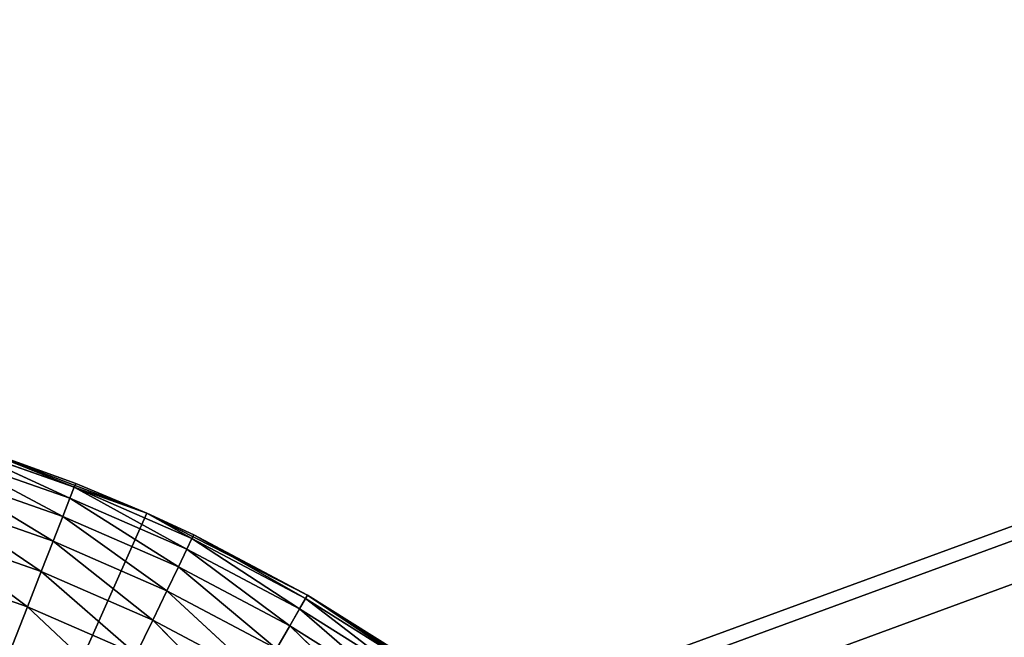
# Model space of a CAD drawing. Header units: centimetres. Extents: x 0.2 to 26.4, y 0 to 13.
# Tile 159 of 256: x 8.991 to 9.363, y 7.087 to 7.32. Entities that reach past the tile are written whole.
import ezdxf

# ---------------------------------------------------------------- set-up
doc = ezdxf.new("R2010")
doc.units = ezdxf.units.CM
doc.header["$LTSCALE"] = 2.54
doc.layers.get('0').update_dxf_attribs({"color": 13})

# ---------------------------------------------------------------- blocks, each defined once
blk = doc.blocks.new('Pojemnik na r_czniki papierowe CRESTO monta_ na_cienny.STL')
at = {"color": 0}
for p, q in [((8.65534, 6.86921, 17.55), (24.97505, 12.84032, 17.55)), ((8.65534, 6.86921, 17.55), (24.97505, 12.84032, 17.55)), ((8.71427, 6.885, 17.55), (24.97505, 12.84032, 17.55)), ((8.71427, 6.885, 17.55), (24.97505, 12.84032, 17.55)), ((24.97505, 12.84032, 17.55), (8.77505, 6.89032, 17.55)), ((24.97505, 12.84032, 17.55), (8.77505, 6.89032, 17.55)), ((8.96619, 7.15999, 17.96736), (9.01196, 7.14397, 17.96736)), ((8.96619, 7.15999, 17.96736), (9.01196, 7.14397, 17.96736)), ((8.96619, 7.15999, 17.96736), (9.01031, 7.13977, 17.9842)), ((8.96619, 7.15999, 17.96736), (9.01031, 7.13977, 17.9842)), ((8.96486, 7.15568, 17.9842), (9.01031, 7.13977, 17.9842)), ((8.96486, 7.15568, 17.9842), (9.01031, 7.13977, 17.9842)), ((8.96486, 7.15568, 17.9842), (9.00762, 7.13292, 18)), ((8.96486, 7.15568, 17.9842), (9.00762, 7.13292, 18)), ((8.97591, 7.15851, 17.55), (9.01252, 7.14539, 17.95)), ((9.03942, 7.13412, 17.55), (8.97591, 7.15851, 17.55)), ((8.97591, 7.15851, 17.95), (9.01252, 7.14539, 17.95)), ((8.97591, 7.15851, 17.55), (9.01252, 7.14539, 17.95)), ((9.03942, 7.13412, 17.55), (8.97591, 7.15851, 17.55)), ((8.97591, 7.15851, 17.95), (9.01252, 7.14539, 17.95)), ((8.97591, 7.15851, 17.95), (9.01196, 7.14397, 17.96736)), ((8.97591, 7.15851, 17.95), (9.01196, 7.14397, 17.96736)), ((8.96269, 7.14864, 18), (9.00762, 7.13292, 18)), ((8.96269, 7.14864, 18), (9.00762, 7.13292, 18)), ((8.96269, 7.14864, 18), (9.00397, 7.12361, 18.01428)), ((8.96269, 7.14864, 18), (9.00397, 7.12361, 18.01428)), ((9.01252, 7.14539, 17.95), (9.01196, 7.14397, 17.96736)), ((9.01252, 7.14539, 17.95), (9.01196, 7.14397, 17.96736)), ((9.01252, 7.14539, 17.95), (9.03942, 7.13412, 17.55)), ((9.01252, 7.14539, 17.95), (9.03942, 7.13412, 17.55)), ((9.01252, 7.14539, 17.95), (9.03942, 7.13412, 17.95)), ((9.01252, 7.14539, 17.95), (9.03942, 7.13412, 17.95)), ((9.01031, 7.13977, 17.9842), (9.01196, 7.14397, 17.96736)), ((9.01031, 7.13977, 17.9842), (9.01196, 7.14397, 17.96736)), ((9.01196, 7.14397, 17.96736), (9.03942, 7.13412, 17.95)), ((9.01196, 7.14397, 17.96736), (9.03942, 7.13412, 17.95)), ((9.01196, 7.14397, 17.96736), (9.05641, 7.12458, 17.96736)), ((9.01196, 7.14397, 17.96736), (9.05641, 7.12458, 17.96736)), ((9.01196, 7.14397, 17.96736), (9.05445, 7.12052, 17.9842)), ((9.01196, 7.14397, 17.96736), (9.05445, 7.12052, 17.9842)), ((8.95974, 7.13909, 18.01428), (9.00397, 7.12361, 18.01428)), ((8.95974, 7.13909, 18.01428), (9.00397, 7.12361, 18.01428)), ((8.95974, 7.13909, 18.01428), (8.99947, 7.11214, 18.02661)), ((8.95974, 7.13909, 18.01428), (8.99947, 7.11214, 18.02661)), ((9.00762, 7.13292, 18), (9.01031, 7.13977, 17.9842)), ((9.00762, 7.13292, 18), (9.01031, 7.13977, 17.9842)), ((9.01031, 7.13977, 17.9842), (9.05445, 7.12052, 17.9842)), ((9.01031, 7.13977, 17.9842), (9.05445, 7.12052, 17.9842)), ((9.01031, 7.13977, 17.9842), (9.05126, 7.11388, 18)), ((9.01031, 7.13977, 17.9842), (9.05126, 7.11388, 18)), ((8.77505, 6.54032, 17.55), (9.03942, 7.13412, 17.55)), ((8.77505, 6.54032, 17.55), (9.03942, 7.13412, 17.55)), ((9.03942, 7.13412, 17.55), (9.05707, 7.12595, 17.95)), ((9.10005, 7.10324, 17.55), (9.03942, 7.13412, 17.55)), ((9.03942, 7.13412, 17.95), (9.03942, 7.13412, 17.55)), ((9.03942, 7.13412, 17.95), (9.03942, 7.13412, 17.55)), ((9.03942, 7.13412, 17.95), (9.05707, 7.12595, 17.95)), ((9.03942, 7.13412, 17.55), (9.05707, 7.12595, 17.95)), ((9.10005, 7.10324, 17.55), (9.03942, 7.13412, 17.55)), ((9.03942, 7.13412, 17.95), (9.05707, 7.12595, 17.95)), ((9.03942, 7.13412, 17.95), (9.05641, 7.12458, 17.96736)), ((9.03942, 7.13412, 17.95), (9.05641, 7.12458, 17.96736)), ((9.00397, 7.12361, 18.01428), (9.00762, 7.13292, 18)), ((9.00397, 7.12361, 18.01428), (9.00762, 7.13292, 18)), ((9.00762, 7.13292, 18), (9.05126, 7.11388, 18)), ((9.00762, 7.13292, 18), (9.05126, 7.11388, 18)), ((9.00762, 7.13292, 18), (9.04692, 7.10487, 18.01428)), ((9.00762, 7.13292, 18), (9.04692, 7.10487, 18.01428)), ((8.95611, 7.12731, 18.02661), (8.99947, 7.11214, 18.02661)), ((8.95611, 7.12731, 18.02661), (8.99947, 7.11214, 18.02661)), ((8.95611, 7.12731, 18.02661), (8.99425, 7.09884, 18.0366)), ((8.95611, 7.12731, 18.02661), (8.99425, 7.09884, 18.0366)), ((9.05641, 7.12458, 17.96736), (9.05707, 7.12595, 17.95)), ((9.05641, 7.12458, 17.96736), (9.05707, 7.12595, 17.95)), ((9.05707, 7.12595, 17.95), (9.10005, 7.10324, 17.55)), ((9.05707, 7.12595, 17.95), (9.10005, 7.10324, 17.55)), ((9.05707, 7.12595, 17.95), (9.10005, 7.10324, 17.95)), ((9.09929, 7.10192, 17.96736), (9.05707, 7.12595, 17.95)), ((9.09929, 7.10192, 17.96736), (9.05707, 7.12595, 17.95)), ((9.05707, 7.12595, 17.95), (9.10005, 7.10324, 17.95)), ((8.99947, 7.11214, 18.02661), (9.00397, 7.12361, 18.01428)), ((8.99947, 7.11214, 18.02661), (9.00397, 7.12361, 18.01428)), ((9.00397, 7.12361, 18.01428), (9.04692, 7.10487, 18.01428)), ((9.00397, 7.12361, 18.01428), (9.04692, 7.10487, 18.01428)), ((9.00397, 7.12361, 18.01428), (9.04157, 7.09377, 18.02661)), ((9.00397, 7.12361, 18.01428), (9.04157, 7.09377, 18.02661)), ((9.05445, 7.12052, 17.9842), (9.05641, 7.12458, 17.96736)), ((9.05445, 7.12052, 17.9842), (9.05641, 7.12458, 17.96736)), ((9.09703, 7.09801, 17.9842), (9.05641, 7.12458, 17.96736)), ((9.09703, 7.09801, 17.9842), (9.05641, 7.12458, 17.96736)), ((9.09929, 7.10192, 17.96736), (9.05641, 7.12458, 17.96736)), ((9.09929, 7.10192, 17.96736), (9.05641, 7.12458, 17.96736)), ((9.05126, 7.11388, 18), (9.05445, 7.12052, 17.9842)), ((9.05126, 7.11388, 18), (9.05445, 7.12052, 17.9842)), ((9.09335, 7.09163, 18), (9.05445, 7.12052, 17.9842)), ((9.09335, 7.09163, 18), (9.05445, 7.12052, 17.9842)), ((9.09703, 7.09801, 17.9842), (9.05445, 7.12052, 17.9842)), ((9.09703, 7.09801, 17.9842), (9.05445, 7.12052, 17.9842)), ((8.9519, 7.11366, 18.0366), (8.99425, 7.09884, 18.0366)), ((8.9519, 7.11366, 18.0366), (8.99425, 7.09884, 18.0366)), ((8.99425, 7.09884, 18.0366), (8.99947, 7.11214, 18.02661)), ((8.99425, 7.09884, 18.0366), (8.99947, 7.11214, 18.02661)), ((8.99947, 7.11214, 18.02661), (9.04157, 7.09377, 18.02661)), ((8.99947, 7.11214, 18.02661), (9.04157, 7.09377, 18.02661)), ((8.99947, 7.11214, 18.02661), (9.03538, 7.0809, 18.0366)), ((8.99947, 7.11214, 18.02661), (9.03538, 7.0809, 18.0366)), ((9.04692, 7.10487, 18.01428), (9.05126, 7.11388, 18)), ((9.04692, 7.10487, 18.01428), (9.05126, 7.11388, 18)), ((9.08835, 7.08298, 18.01428), (9.05126, 7.11388, 18)), ((9.08835, 7.08298, 18.01428), (9.05126, 7.11388, 18)), ((9.09335, 7.09163, 18), (9.05126, 7.11388, 18)), ((9.09335, 7.09163, 18), (9.05126, 7.11388, 18)), ((9.04157, 7.09377, 18.02661), (9.04692, 7.10487, 18.01428)), ((9.04157, 7.09377, 18.02661), (9.04692, 7.10487, 18.01428)), ((9.08218, 7.0723, 18.02661), (9.04692, 7.10487, 18.01428)), ((9.08218, 7.0723, 18.02661), (9.04692, 7.10487, 18.01428)), ((9.08835, 7.08298, 18.01428), (9.04692, 7.10487, 18.01428)), ((9.08835, 7.08298, 18.01428), (9.04692, 7.10487, 18.01428)), ((9.10005, 7.10324, 17.55), (8.77505, 6.54032, 17.55)), ((9.10005, 7.10324, 17.55), (8.77505, 6.54032, 17.55)), ((9.09703, 7.09801, 17.9842), (9.09929, 7.10192, 17.96736)), ((9.09703, 7.09801, 17.9842), (9.09929, 7.10192, 17.96736)), ((9.09929, 7.10192, 17.96736), (9.10005, 7.10324, 17.95)), ((9.09929, 7.10192, 17.96736), (9.10005, 7.10324, 17.95)), ((9.13781, 7.07239, 17.9842), (9.09929, 7.10192, 17.96736)), ((9.13781, 7.07239, 17.9842), (9.09929, 7.10192, 17.96736)), ((9.14035, 7.07612, 17.96736), (9.09929, 7.10192, 17.96736)), ((9.14035, 7.07612, 17.96736), (9.09929, 7.10192, 17.96736)), ((9.10005, 7.10324, 17.55), (9.1412, 7.07738, 17.95)), ((9.15711, 7.06618, 17.55), (9.10005, 7.10324, 17.55)), ((9.10005, 7.10324, 17.95), (9.10005, 7.10324, 17.55)), ((9.10005, 7.10324, 17.95), (9.10005, 7.10324, 17.55)), ((9.10005, 7.10324, 17.95), (9.1412, 7.07738, 17.95)), ((9.10005, 7.10324, 17.55), (9.1412, 7.07738, 17.95)), ((9.15711, 7.06618, 17.55), (9.10005, 7.10324, 17.55)), ((9.14035, 7.07612, 17.96736), (9.10005, 7.10324, 17.95)), ((9.14035, 7.07612, 17.96736), (9.10005, 7.10324, 17.95)), ((9.10005, 7.10324, 17.95), (9.1412, 7.07738, 17.95)), ((8.98848, 7.08414, 18.04397), (8.99425, 7.09884, 18.0366)), ((8.98848, 7.08414, 18.04397), (8.99425, 7.09884, 18.0366)), ((8.99425, 7.09884, 18.0366), (9.03538, 7.0809, 18.0366)), ((8.99425, 7.09884, 18.0366), (9.03538, 7.0809, 18.0366)), ((8.99425, 7.09884, 18.0366), (9.02852, 7.06667, 18.04397)), ((8.99425, 7.09884, 18.0366), (9.02852, 7.06667, 18.04397)), ((9.09335, 7.09163, 18), (9.09703, 7.09801, 17.9842)), ((9.09335, 7.09163, 18), (9.09703, 7.09801, 17.9842)), ((9.13366, 7.06631, 18), (9.09703, 7.09801, 17.9842)), ((9.13366, 7.06631, 18), (9.09703, 7.09801, 17.9842)), ((9.13781, 7.07239, 17.9842), (9.09703, 7.09801, 17.9842)), ((9.13781, 7.07239, 17.9842), (9.09703, 7.09801, 17.9842)), ((9.03538, 7.0809, 18.0366), (9.04157, 7.09377, 18.02661)), ((9.03538, 7.0809, 18.0366), (9.04157, 7.09377, 18.02661)), ((9.07505, 7.05993, 18.0366), (9.04157, 7.09377, 18.02661)), ((9.07505, 7.05993, 18.0366), (9.04157, 7.09377, 18.02661)), ((9.08218, 7.0723, 18.02661), (9.04157, 7.09377, 18.02661)), ((9.08218, 7.0723, 18.02661), (9.04157, 7.09377, 18.02661)), ((9.08835, 7.08298, 18.01428), (9.09335, 7.09163, 18)), ((9.08835, 7.08298, 18.01428), (9.09335, 7.09163, 18)), ((9.12802, 7.05804, 18.01428), (9.09335, 7.09163, 18)), ((9.12802, 7.05804, 18.01428), (9.09335, 7.09163, 18)), ((9.13366, 7.06631, 18), (9.09335, 7.09163, 18)), ((9.13366, 7.06631, 18), (9.09335, 7.09163, 18))]:
    blk.add_line(p, q, dxfattribs=at)
mesh = blk.add_polyface(dxfattribs=at)
corners = [(17.71427, 6.885, 17.45), (17.65534, 6.86921, 17.45), (0.37505, 13.04032, 17.45)]
mesh.append_faces([[corners[k] for k in face] for face in [(0, 1, 2)]], dxfattribs={"color": 0})
mesh = blk.add_polyface(dxfattribs=at)
corners = [(17.65534, 6.86921, 17.45), (17.60005, 6.84343, 17.45), (0.37505, 13.04032, 17.45)]
mesh.append_faces([[corners[k] for k in face] for face in [(0, 1, 2)]], dxfattribs={"color": 0})
mesh = blk.add_polyface(dxfattribs=at)
corners = [(17.60005, 6.84343, 17.45), (17.55007, 6.80844, 17.45), (0.37505, 13.04032, 17.45)]
mesh.append_faces([[corners[k] for k in face] for face in [(0, 1, 2)]], dxfattribs={"color": 0})
mesh = blk.add_polyface(dxfattribs=at)
corners = [(17.55007, 6.80844, 17.45), (17.50693, 6.7653, 17.45), (0.37505, 13.04032, 17.45)]
mesh.append_faces([[corners[k] for k in face] for face in [(0, 1, 2)]], dxfattribs={"color": 0})
mesh = blk.add_polyface(dxfattribs=at)
corners = [(17.50693, 6.7653, 17.45), (17.47194, 6.71532, 17.45), (0.37505, 13.04032, 17.45)]
mesh.append_faces([[corners[k] for k in face] for face in [(0, 1, 2)]], dxfattribs={"color": 0})
mesh = blk.add_polyface(dxfattribs=at)
corners = [(17.47194, 6.71532, 17.45), (17.44615, 6.66003, 17.45), (0.37505, 13.04032, 17.45)]
mesh.append_faces([[corners[k] for k in face] for face in [(0, 1, 2)]], dxfattribs={"color": 0})
mesh = blk.add_polyface(dxfattribs=at)
corners = [(17.83582, 6.885, 17.45), (0.37505, 13.04032, 17.45), (1.57505, 12.84032, 17.45)]
mesh.append_faces([[corners[k] for k in face] for face in [(0, 1, 2)]], dxfattribs={"color": 0})
mesh = blk.add_polyface(dxfattribs=at)
corners = [(17.83582, 6.885, 17.45), (17.77505, 6.89032, 17.45), (0.37505, 13.04032, 17.45)]
mesh.append_faces([[corners[k] for k in face] for face in [(0, 1, 2)]], dxfattribs={"color": 0})
mesh = blk.add_polyface(dxfattribs=at)
corners = [(17.77505, 6.89032, 17.45), (17.71427, 6.885, 17.45), (0.37505, 13.04032, 17.45)]
mesh.append_faces([[corners[k] for k in face] for face in [(0, 1, 2)]], dxfattribs={"color": 0})
mesh = blk.add_polyface(dxfattribs=at)
corners = [(17.44615, 6.66003, 17.45), (8.89475, 6.86921, 17.45), (0.37505, 13.04032, 17.45)]
mesh.append_faces([[corners[k] for k in face] for face in [(0, 1, 2)]], dxfattribs={"color": 0})
mesh = blk.add_polyface(dxfattribs=at)
corners = [(24.97505, 12.84032, 17.45), (17.89475, 6.86921, 17.45), (1.57505, 12.84032, 17.45)]
mesh.append_faces([[corners[k] for k in face] for face in [(0, 1, 2)]], dxfattribs={"color": 0})
mesh = blk.add_polyface(dxfattribs=at)
corners = [(17.89475, 6.86921, 17.45), (17.83582, 6.885, 17.45), (1.57505, 12.84032, 17.45)]
mesh.append_faces([[corners[k] for k in face] for face in [(0, 1, 2)]], dxfattribs={"color": 0})
mesh = blk.add_polyface(dxfattribs=at)
corners = [(24.97505, 12.84032, 17.55), (1.57505, 12.84032, 17.55), (8.65534, 6.86921, 17.55)]
mesh.append_faces([[corners[k] for k in face] for face in [(0, 1, 2)]], dxfattribs={"color": 0})
mesh = blk.add_polyface(dxfattribs=at)
corners = [(24.97505, 12.84032, 17.55), (8.65534, 6.86921, 17.55), (8.71427, 6.885, 17.55)]
mesh.append_faces([[corners[k] for k in face] for face in [(0, 1, 2)]], dxfattribs={"color": 0})
mesh = blk.add_polyface(dxfattribs=at)
corners = [(24.97505, 12.84032, 17.55), (8.71427, 6.885, 17.55), (8.77505, 6.89032, 17.55)]
mesh.append_faces([[corners[k] for k in face] for face in [(0, 1, 2)]], dxfattribs={"color": 0})
mesh = blk.add_polyface(dxfattribs=at)
corners = [(24.97505, 12.84032, 17.55), (8.77505, 6.89032, 17.55), (17.65534, 6.86921, 17.55)]
mesh.append_faces([[corners[k] for k in face] for face in [(0, 1, 2)]], dxfattribs={"color": 0})
mesh = blk.add_polyface(dxfattribs=at)
corners = [(9.01031, 7.13977, 17.9842), (8.96619, 7.15999, 17.96736), (8.96486, 7.15568, 17.9842)]
mesh.append_faces([[corners[k] for k in face] for face in [(0, 1, 2)]], dxfattribs={"color": 0})
mesh = blk.add_polyface(dxfattribs=at)
corners = [(9.01196, 7.14397, 17.96736), (8.97591, 7.15851, 17.95), (8.96619, 7.15999, 17.96736)]
mesh.append_faces([[corners[k] for k in face] for face in [(0, 1, 2)]], dxfattribs={"color": 0})
mesh = blk.add_polyface(dxfattribs=at)
corners = [(9.01031, 7.13977, 17.9842), (9.01196, 7.14397, 17.96736), (8.96619, 7.15999, 17.96736)]
mesh.append_faces([[corners[k] for k in face] for face in [(0, 1, 2)]], dxfattribs={"color": 0})
mesh = blk.add_polyface(dxfattribs=at)
corners = [(9.03942, 7.13412, 17.55), (8.77505, 6.54032, 17.55), (8.97591, 7.15851, 17.55)]
mesh.append_faces([[corners[k] for k in face] for face in [(0, 1, 2)]], dxfattribs={"color": 0})
mesh = blk.add_polyface(dxfattribs=at)
corners = [(9.00762, 7.13292, 18), (8.96486, 7.15568, 17.9842), (8.96269, 7.14864, 18)]
mesh.append_faces([[corners[k] for k in face] for face in [(0, 1, 2)]], dxfattribs={"color": 0})
mesh = blk.add_polyface(dxfattribs=at)
corners = [(9.00762, 7.13292, 18), (9.01031, 7.13977, 17.9842), (8.96486, 7.15568, 17.9842)]
mesh.append_faces([[corners[k] for k in face] for face in [(0, 1, 2)]], dxfattribs={"color": 0})
mesh = blk.add_polyface(dxfattribs=at)
corners = [(9.01252, 7.14539, 17.95), (9.03942, 7.13412, 17.55), (8.97591, 7.15851, 17.55)]
mesh.append_faces([[corners[k] for k in face] for face in [(0, 1, 2)]], dxfattribs={"color": 0})
mesh = blk.add_polyface(dxfattribs=at)
corners = [(9.01252, 7.14539, 17.95), (8.97591, 7.15851, 17.55), (8.97591, 7.15851, 17.95)]
mesh.append_faces([[corners[k] for k in face] for face in [(0, 1, 2)]], dxfattribs={"color": 0})
mesh = blk.add_polyface(dxfattribs=at)
corners = [(9.01196, 7.14397, 17.96736), (9.01252, 7.14539, 17.95), (8.97591, 7.15851, 17.95)]
mesh.append_faces([[corners[k] for k in face] for face in [(0, 1, 2)]], dxfattribs={"color": 0})
mesh = blk.add_polyface(dxfattribs=at)
corners = [(9.00397, 7.12361, 18.01428), (8.96269, 7.14864, 18), (8.95974, 7.13909, 18.01428)]
mesh.append_faces([[corners[k] for k in face] for face in [(0, 1, 2)]], dxfattribs={"color": 0})
mesh = blk.add_polyface(dxfattribs=at)
corners = [(9.00397, 7.12361, 18.01428), (9.00762, 7.13292, 18), (8.96269, 7.14864, 18)]
mesh.append_faces([[corners[k] for k in face] for face in [(0, 1, 2)]], dxfattribs={"color": 0})
mesh = blk.add_polyface(dxfattribs=at)
corners = [(9.01196, 7.14397, 17.96736), (9.03942, 7.13412, 17.95), (9.01252, 7.14539, 17.95)]
mesh.append_faces([[corners[k] for k in face] for face in [(0, 1, 2)]], dxfattribs={"color": 0})
mesh = blk.add_polyface(dxfattribs=at)
corners = [(9.03942, 7.13412, 17.95), (9.03942, 7.13412, 17.55), (9.01252, 7.14539, 17.95)]
mesh.append_faces([[corners[k] for k in face] for face in [(0, 1, 2)]], dxfattribs={"color": 0})
mesh = blk.add_polyface(dxfattribs=at)
corners = [(9.05445, 7.12052, 17.9842), (9.01196, 7.14397, 17.96736), (9.01031, 7.13977, 17.9842)]
mesh.append_faces([[corners[k] for k in face] for face in [(0, 1, 2)]], dxfattribs={"color": 0})
mesh = blk.add_polyface(dxfattribs=at)
corners = [(9.05641, 7.12458, 17.96736), (9.03942, 7.13412, 17.95), (9.01196, 7.14397, 17.96736)]
mesh.append_faces([[corners[k] for k in face] for face in [(0, 1, 2)]], dxfattribs={"color": 0})
mesh = blk.add_polyface(dxfattribs=at)
corners = [(9.05445, 7.12052, 17.9842), (9.05641, 7.12458, 17.96736), (9.01196, 7.14397, 17.96736)]
mesh.append_faces([[corners[k] for k in face] for face in [(0, 1, 2)]], dxfattribs={"color": 0})
mesh = blk.add_polyface(dxfattribs=at)
corners = [(8.99947, 7.11214, 18.02661), (8.95974, 7.13909, 18.01428), (8.95611, 7.12731, 18.02661)]
mesh.append_faces([[corners[k] for k in face] for face in [(0, 1, 2)]], dxfattribs={"color": 0})
mesh = blk.add_polyface(dxfattribs=at)
corners = [(9.00397, 7.12361, 18.01428), (8.95974, 7.13909, 18.01428), (8.99947, 7.11214, 18.02661)]
mesh.append_faces([[corners[k] for k in face] for face in [(0, 1, 2)]], dxfattribs={"color": 0})
mesh = blk.add_polyface(dxfattribs=at)
corners = [(9.05126, 7.11388, 18), (9.01031, 7.13977, 17.9842), (9.00762, 7.13292, 18)]
mesh.append_faces([[corners[k] for k in face] for face in [(0, 1, 2)]], dxfattribs={"color": 0})
mesh = blk.add_polyface(dxfattribs=at)
corners = [(9.05126, 7.11388, 18), (9.05445, 7.12052, 17.9842), (9.01031, 7.13977, 17.9842)]
mesh.append_faces([[corners[k] for k in face] for face in [(0, 1, 2)]], dxfattribs={"color": 0})
mesh = blk.add_polyface(dxfattribs=at)
corners = [(9.10005, 7.10324, 17.55), (8.77505, 6.54032, 17.55), (9.03942, 7.13412, 17.55)]
mesh.append_faces([[corners[k] for k in face] for face in [(0, 1, 2)]], dxfattribs={"color": 0})
mesh = blk.add_polyface(dxfattribs=at)
corners = [(9.05707, 7.12595, 17.95), (9.10005, 7.10324, 17.55), (9.03942, 7.13412, 17.55)]
mesh.append_faces([[corners[k] for k in face] for face in [(0, 1, 2)]], dxfattribs={"color": 0})
mesh = blk.add_polyface(dxfattribs=at)
corners = [(9.05707, 7.12595, 17.95), (9.03942, 7.13412, 17.55), (9.03942, 7.13412, 17.95)]
mesh.append_faces([[corners[k] for k in face] for face in [(0, 1, 2)]], dxfattribs={"color": 0})
mesh = blk.add_polyface(dxfattribs=at)
corners = [(9.05641, 7.12458, 17.96736), (9.05707, 7.12595, 17.95), (9.03942, 7.13412, 17.95)]
mesh.append_faces([[corners[k] for k in face] for face in [(0, 1, 2)]], dxfattribs={"color": 0})
mesh = blk.add_polyface(dxfattribs=at)
corners = [(9.04692, 7.10487, 18.01428), (9.00762, 7.13292, 18), (9.00397, 7.12361, 18.01428)]
mesh.append_faces([[corners[k] for k in face] for face in [(0, 1, 2)]], dxfattribs={"color": 0})
mesh = blk.add_polyface(dxfattribs=at)
corners = [(9.04692, 7.10487, 18.01428), (9.05126, 7.11388, 18), (9.00762, 7.13292, 18)]
mesh.append_faces([[corners[k] for k in face] for face in [(0, 1, 2)]], dxfattribs={"color": 0})
mesh = blk.add_polyface(dxfattribs=at)
corners = [(8.99425, 7.09884, 18.0366), (8.95611, 7.12731, 18.02661), (8.9519, 7.11366, 18.0366)]
mesh.append_faces([[corners[k] for k in face] for face in [(0, 1, 2)]], dxfattribs={"color": 0})
mesh = blk.add_polyface(dxfattribs=at)
corners = [(8.99947, 7.11214, 18.02661), (8.95611, 7.12731, 18.02661), (8.99425, 7.09884, 18.0366)]
mesh.append_faces([[corners[k] for k in face] for face in [(0, 1, 2)]], dxfattribs={"color": 0})
mesh = blk.add_polyface(dxfattribs=at)
corners = [(9.09929, 7.10192, 17.96736), (9.05707, 7.12595, 17.95), (9.05641, 7.12458, 17.96736)]
mesh.append_faces([[corners[k] for k in face] for face in [(0, 1, 2)]], dxfattribs={"color": 0})
mesh = blk.add_polyface(dxfattribs=at)
corners = [(9.10005, 7.10324, 17.95), (9.10005, 7.10324, 17.55), (9.05707, 7.12595, 17.95)]
mesh.append_faces([[corners[k] for k in face] for face in [(0, 1, 2)]], dxfattribs={"color": 0})
mesh = blk.add_polyface(dxfattribs=at)
corners = [(9.09929, 7.10192, 17.96736), (9.10005, 7.10324, 17.95), (9.05707, 7.12595, 17.95)]
mesh.append_faces([[corners[k] for k in face] for face in [(0, 1, 2)]], dxfattribs={"color": 0})
mesh = blk.add_polyface(dxfattribs=at)
corners = [(9.04157, 7.09377, 18.02661), (9.00397, 7.12361, 18.01428), (8.99947, 7.11214, 18.02661)]
mesh.append_faces([[corners[k] for k in face] for face in [(0, 1, 2)]], dxfattribs={"color": 0})
mesh = blk.add_polyface(dxfattribs=at)
corners = [(9.04692, 7.10487, 18.01428), (9.00397, 7.12361, 18.01428), (9.04157, 7.09377, 18.02661)]
mesh.append_faces([[corners[k] for k in face] for face in [(0, 1, 2)]], dxfattribs={"color": 0})
mesh = blk.add_polyface(dxfattribs=at)
corners = [(9.09703, 7.09801, 17.9842), (9.05641, 7.12458, 17.96736), (9.05445, 7.12052, 17.9842)]
mesh.append_faces([[corners[k] for k in face] for face in [(0, 1, 2)]], dxfattribs={"color": 0})
mesh = blk.add_polyface(dxfattribs=at)
corners = [(9.09703, 7.09801, 17.9842), (9.09929, 7.10192, 17.96736), (9.05641, 7.12458, 17.96736)]
mesh.append_faces([[corners[k] for k in face] for face in [(0, 1, 2)]], dxfattribs={"color": 0})
mesh = blk.add_polyface(dxfattribs=at)
corners = [(9.09335, 7.09163, 18), (9.05445, 7.12052, 17.9842), (9.05126, 7.11388, 18)]
mesh.append_faces([[corners[k] for k in face] for face in [(0, 1, 2)]], dxfattribs={"color": 0})
mesh = blk.add_polyface(dxfattribs=at)
corners = [(9.09335, 7.09163, 18), (9.09703, 7.09801, 17.9842), (9.05445, 7.12052, 17.9842)]
mesh.append_faces([[corners[k] for k in face] for face in [(0, 1, 2)]], dxfattribs={"color": 0})
mesh = blk.add_polyface(dxfattribs=at)
corners = [(8.99425, 7.09884, 18.0366), (8.9519, 7.11366, 18.0366), (8.98848, 7.08414, 18.04397)]
mesh.append_faces([[corners[k] for k in face] for face in [(0, 1, 2)]], dxfattribs={"color": 0})
mesh = blk.add_polyface(dxfattribs=at)
corners = [(9.03538, 7.0809, 18.0366), (8.99947, 7.11214, 18.02661), (8.99425, 7.09884, 18.0366)]
mesh.append_faces([[corners[k] for k in face] for face in [(0, 1, 2)]], dxfattribs={"color": 0})
mesh = blk.add_polyface(dxfattribs=at)
corners = [(9.04157, 7.09377, 18.02661), (8.99947, 7.11214, 18.02661), (9.03538, 7.0809, 18.0366)]
mesh.append_faces([[corners[k] for k in face] for face in [(0, 1, 2)]], dxfattribs={"color": 0})
mesh = blk.add_polyface(dxfattribs=at)
corners = [(9.08835, 7.08298, 18.01428), (9.05126, 7.11388, 18), (9.04692, 7.10487, 18.01428)]
mesh.append_faces([[corners[k] for k in face] for face in [(0, 1, 2)]], dxfattribs={"color": 0})
mesh = blk.add_polyface(dxfattribs=at)
corners = [(9.08835, 7.08298, 18.01428), (9.09335, 7.09163, 18), (9.05126, 7.11388, 18)]
mesh.append_faces([[corners[k] for k in face] for face in [(0, 1, 2)]], dxfattribs={"color": 0})
mesh = blk.add_polyface(dxfattribs=at)
corners = [(9.08218, 7.0723, 18.02661), (9.04692, 7.10487, 18.01428), (9.04157, 7.09377, 18.02661)]
mesh.append_faces([[corners[k] for k in face] for face in [(0, 1, 2)]], dxfattribs={"color": 0})
mesh = blk.add_polyface(dxfattribs=at)
corners = [(9.08835, 7.08298, 18.01428), (9.04692, 7.10487, 18.01428), (9.08218, 7.0723, 18.02661)]
mesh.append_faces([[corners[k] for k in face] for face in [(0, 1, 2)]], dxfattribs={"color": 0})
mesh = blk.add_polyface(dxfattribs=at)
corners = [(9.15711, 7.06618, 17.55), (8.77505, 6.54032, 17.55), (9.10005, 7.10324, 17.55)]
mesh.append_faces([[corners[k] for k in face] for face in [(0, 1, 2)]], dxfattribs={"color": 0})
mesh = blk.add_polyface(dxfattribs=at)
corners = [(9.13781, 7.07239, 17.9842), (9.09929, 7.10192, 17.96736), (9.09703, 7.09801, 17.9842)]
mesh.append_faces([[corners[k] for k in face] for face in [(0, 1, 2)]], dxfattribs={"color": 0})
mesh = blk.add_polyface(dxfattribs=at)
corners = [(9.14035, 7.07612, 17.96736), (9.10005, 7.10324, 17.95), (9.09929, 7.10192, 17.96736)]
mesh.append_faces([[corners[k] for k in face] for face in [(0, 1, 2)]], dxfattribs={"color": 0})
mesh = blk.add_polyface(dxfattribs=at)
corners = [(9.13781, 7.07239, 17.9842), (9.14035, 7.07612, 17.96736), (9.09929, 7.10192, 17.96736)]
mesh.append_faces([[corners[k] for k in face] for face in [(0, 1, 2)]], dxfattribs={"color": 0})
mesh = blk.add_polyface(dxfattribs=at)
corners = [(9.1412, 7.07738, 17.95), (9.15711, 7.06618, 17.55), (9.10005, 7.10324, 17.55)]
mesh.append_faces([[corners[k] for k in face] for face in [(0, 1, 2)]], dxfattribs={"color": 0})
mesh = blk.add_polyface(dxfattribs=at)
corners = [(9.1412, 7.07738, 17.95), (9.10005, 7.10324, 17.55), (9.10005, 7.10324, 17.95)]
mesh.append_faces([[corners[k] for k in face] for face in [(0, 1, 2)]], dxfattribs={"color": 0})
mesh = blk.add_polyface(dxfattribs=at)
corners = [(9.14035, 7.07612, 17.96736), (9.1412, 7.07738, 17.95), (9.10005, 7.10324, 17.95)]
mesh.append_faces([[corners[k] for k in face] for face in [(0, 1, 2)]], dxfattribs={"color": 0})
mesh = blk.add_polyface(dxfattribs=at)
corners = [(9.02852, 7.06667, 18.04397), (8.99425, 7.09884, 18.0366), (8.98848, 7.08414, 18.04397)]
mesh.append_faces([[corners[k] for k in face] for face in [(0, 1, 2)]], dxfattribs={"color": 0})
mesh = blk.add_polyface(dxfattribs=at)
corners = [(9.03538, 7.0809, 18.0366), (8.99425, 7.09884, 18.0366), (9.02852, 7.06667, 18.04397)]
mesh.append_faces([[corners[k] for k in face] for face in [(0, 1, 2)]], dxfattribs={"color": 0})
mesh = blk.add_polyface(dxfattribs=at)
corners = [(9.13366, 7.06631, 18), (9.09703, 7.09801, 17.9842), (9.09335, 7.09163, 18)]
mesh.append_faces([[corners[k] for k in face] for face in [(0, 1, 2)]], dxfattribs={"color": 0})
mesh = blk.add_polyface(dxfattribs=at)
corners = [(9.13366, 7.06631, 18), (9.13781, 7.07239, 17.9842), (9.09703, 7.09801, 17.9842)]
mesh.append_faces([[corners[k] for k in face] for face in [(0, 1, 2)]], dxfattribs={"color": 0})
mesh = blk.add_polyface(dxfattribs=at)
corners = [(9.07505, 7.05993, 18.0366), (9.04157, 7.09377, 18.02661), (9.03538, 7.0809, 18.0366)]
mesh.append_faces([[corners[k] for k in face] for face in [(0, 1, 2)]], dxfattribs={"color": 0})
mesh = blk.add_polyface(dxfattribs=at)
corners = [(9.08218, 7.0723, 18.02661), (9.04157, 7.09377, 18.02661), (9.07505, 7.05993, 18.0366)]
mesh.append_faces([[corners[k] for k in face] for face in [(0, 1, 2)]], dxfattribs={"color": 0})
mesh = blk.add_polyface(dxfattribs=at)
corners = [(9.12802, 7.05804, 18.01428), (9.09335, 7.09163, 18), (9.08835, 7.08298, 18.01428)]
mesh.append_faces([[corners[k] for k in face] for face in [(0, 1, 2)]], dxfattribs={"color": 0})
mesh = blk.add_polyface(dxfattribs=at)
corners = [(9.12802, 7.05804, 18.01428), (9.13366, 7.06631, 18), (9.09335, 7.09163, 18)]
mesh.append_faces([[corners[k] for k in face] for face in [(0, 1, 2)]], dxfattribs={"color": 0})

msp = doc.modelspace()

# ---------------------------------------------------------------- block references
at = {"color": 0}
msp.add_blockref('Pojemnik na r_czniki papierowe CRESTO monta_ na_cienny.STL', (0, 0), dxfattribs=at)

doc.saveas('drawing.dxf')
